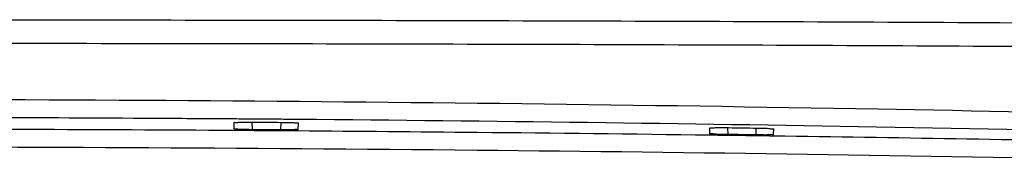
# Model space of a CAD drawing. Header units: inches. Extents: x 0 to 34, y 0 to 22.
# Tile 12 of 98: x 12.662 to 14.319, y 4.842 to 5.1. Entities that reach past the tile are written whole.
import ezdxf

# ---------------------------------------------------------------- set-up
doc = ezdxf.new("R2010")
doc.units = ezdxf.units.IN
doc.header["$LTSCALE"] = 1.87
doc.header["$MEASUREMENT"] = 0
doc.layers.get('0').update_dxf_attribs({"linetype": 'CONTINUOUS'})

msp = doc.modelspace()

# ---------------------------------------------------------------- linework, layer by layer
at = {"color": 7, "linetype": 'CONTINUOUS'}
for p, q in [((13.0235, 4.9163), (13.0232, 4.9269)), ((13.0531, 4.9278), (13.0536, 4.9151)), ((13.1015, 4.9274), (13.1011, 4.9147)), ((13.1311, 4.9156), (13.1315, 4.9262)), ((13.8238, 4.9084), (13.8235, 4.9179)), ((13.8535, 4.9184), (13.8539, 4.907)), ((13.9012, 4.9178), (13.9008, 4.9063)), ((13.9308, 4.907), (13.9311, 4.9163))]:
    msp.add_line(p, q, dxfattribs=at)
for points, knots in [([(9.4456, 5.0884), (9.5704, 5.0897), (9.8206, 5.092), (10.1964, 5.0946), (10.5735, 5.0965), (10.9513, 5.0978), (11.3298, 5.0988), (11.7087, 5.0993), (12.0878, 5.0996), (12.4669, 5.0996), (12.846, 5.0993), (13.2249, 5.0988), (13.6033, 5.0978), (13.9812, 5.0965), (14.3583, 5.0946), (14.7341, 5.092), (14.9843, 5.0897), (15.1091, 5.0884)], [0, 0, 0, 0, 0.066116, 0.132506, 0.199099, 0.265837, 0.332677, 0.399582, 0.466524, 0.533477, 0.600418, 0.667323, 0.734163, 0.800902, 0.867494, 0.933884, 1, 1, 1, 1]), ([(9.4425, 5.0488), (9.5674, 5.0501), (9.8178, 5.0524), (10.1941, 5.0551), (10.5716, 5.057), (10.9499, 5.0584), (11.3288, 5.0594), (11.7081, 5.06), (12.0876, 5.0603), (12.4671, 5.0603), (12.8466, 5.06), (13.2259, 5.0594), (13.6048, 5.0584), (13.9831, 5.057), (14.3606, 5.0551), (14.7369, 5.0524), (14.9873, 5.0501), (15.1122, 5.0488)], [0, 0, 0, 0, 0.066116, 0.132506, 0.199099, 0.265838, 0.332677, 0.399582, 0.466524, 0.533477, 0.600418, 0.667323, 0.734163, 0.800902, 0.867494, 0.933884, 1, 1, 1, 1]), ([(15.1122, 4.9263), (14.777, 4.9357), (14.0425, 4.9525), (12.887, 4.9664), (11.6674, 4.9664), (10.512, 4.9525), (9.7775, 4.9357), (9.4425, 4.9263)], [0, 0, 0, 0, 0.177416, 0.388703, 0.611333, 0.822667, 1, 1, 1, 1]), ([(13.0232, 4.9331), (12.9847, 4.9333), (12.7542, 4.9349), (12.5236, 4.9357), (12.3316, 4.9358)], [0, 0, 0, 0, 0.167216, 1, 1, 1, 1]), ([(13.0232, 4.9269), (13.0231, 4.9277), (13.0281, 4.9268), (13.0328, 4.9281), (13.0431, 4.9277), (13.0501, 4.9278), (13.054, 4.9278)], [0, 0, 0, 0, 0.077989, 0.297375, 0.622473, 1, 1, 1, 1]), ([(13.054, 4.9278), (13.0621, 4.9277), (13.0782, 4.9276), (13.0944, 4.9275), (13.1024, 4.9274)], [0, 0, 0, 0, 0.500005, 1, 1, 1, 1]), ([(13.1024, 4.9274), (13.1062, 4.9274), (13.1128, 4.9271), (13.1226, 4.9274), (13.127, 4.9261), (13.1315, 4.9269), (13.1315, 4.9262)], [0, 0, 0, 0, 0.384894, 0.708901, 0.92404, 1, 1, 1, 1]), ([(15.1084, 4.8964), (14.7736, 4.9057), (14.1147, 4.9208), (13.4557, 4.9295), (13.1315, 4.9322)], [0, 0, 0, 0, 0.508129, 1, 1, 1, 1]), ([(13.0536, 4.9151), (13.0497, 4.9151), (13.0429, 4.9153), (13.0329, 4.915), (13.0282, 4.9164), (13.0236, 4.9155), (13.0235, 4.9163)], [0, 0, 0, 0, 0.382333, 0.706503, 0.92293, 1, 1, 1, 1]), ([(13.1011, 4.9147), (13.0932, 4.9148), (13.0773, 4.9149), (13.0615, 4.915), (13.0536, 4.9151)], [0, 0, 0, 0, 0.499999, 1, 1, 1, 1]), ([(13.1311, 4.9156), (13.1311, 4.9148), (13.1264, 4.9157), (13.1218, 4.9144), (13.1118, 4.9148), (13.1049, 4.9147), (13.1011, 4.9147)], [0, 0, 0, 0, 0.077604, 0.294986, 0.619158, 1, 1, 1, 1]), ([(13.1311, 4.9135), (13.2315, 4.9127), (13.4624, 4.9107), (13.6933, 4.9081), (13.8238, 4.9063)], [0, 0, 0, 0, 0.434706, 1, 1, 1, 1]), ([(13.8235, 4.9179), (13.8235, 4.9187), (13.8286, 4.9176), (13.8335, 4.919), (13.8441, 4.9185), (13.8512, 4.9186), (13.8552, 4.9185)], [0, 0, 0, 0, 0.078894, 0.3004, 0.626003, 1, 1, 1, 1]), ([(13.8539, 4.907), (13.85, 4.907), (13.8431, 4.9073), (13.8331, 4.9071), (13.8285, 4.9085), (13.8238, 4.9077), (13.8238, 4.9084)], [0, 0, 0, 0, 0.3823, 0.706441, 0.922874, 1, 1, 1, 1]), ([(13.9008, 4.9063), (13.893, 4.9065), (13.8773, 4.9067), (13.8617, 4.9069), (13.8539, 4.907)], [0, 0, 0, 0, 0.500001, 1, 1, 1, 1]), ([(13.8552, 4.9185), (13.8631, 4.9184), (13.8791, 4.9181), (13.895, 4.9179), (13.903, 4.9177)], [0, 0, 0, 0, 0.50001, 1, 1, 1, 1]), ([(13.9308, 4.907), (13.9308, 4.9062), (13.9261, 4.9072), (13.9215, 4.9059), (13.9115, 4.9064), (13.9046, 4.9063), (13.9008, 4.9063)], [0, 0, 0, 0, 0.077542, 0.294908, 0.619106, 1, 1, 1, 1]), ([(13.903, 4.9177), (13.9066, 4.9177), (13.9131, 4.9174), (13.9225, 4.9176), (13.9268, 4.9163), (13.9312, 4.917), (13.9311, 4.9163)], [0, 0, 0, 0, 0.38681, 0.710419, 0.924486, 1, 1, 1, 1]), ([(13.9308, 4.9049), (14.1353, 4.902), (14.3664, 4.8981), (14.5976, 4.8935), (14.6242, 4.893)], [0, 0, 0, 0, 0.884666, 1, 1, 1, 1]), ([(9.0514, 4.842), (9.3684, 4.8508), (10.0477, 4.8668), (11.1151, 4.8826), (12.2584, 4.8886), (13.4098, 4.883), (14.493, 4.8671), (15.1834, 4.8508), (15.5033, 4.842)], [0, 0, 0, 0, 0.147412, 0.315907, 0.496331, 0.678933, 0.851246, 1, 1, 1, 1])]:
    msp.add_open_spline(points, degree=3, knots=knots, dxfattribs=at)
for points in [[(13.054, 4.9328), (13.0438, 4.9329), (13.0335, 4.933), (13.0232, 4.9331)], [(13.1025, 4.9325), (13.0863, 4.9326), (13.0702, 4.9327), (13.054, 4.9328)], [(13.1315, 4.9322), (13.1219, 4.9323), (13.1122, 4.9324), (13.1025, 4.9325)], [(12.3312, 4.9166), (12.562, 4.9165), (12.7928, 4.9157), (13.0235, 4.9142)], [(13.0235, 4.9142), (13.0594, 4.914), (13.0952, 4.9137), (13.1311, 4.9135)], [(13.8238, 4.9063), (13.8595, 4.9059), (13.8951, 4.9054), (13.9308, 4.9049)]]:
    msp.add_open_spline(points, degree=3, dxfattribs=at)

doc.saveas('drawing.dxf')
